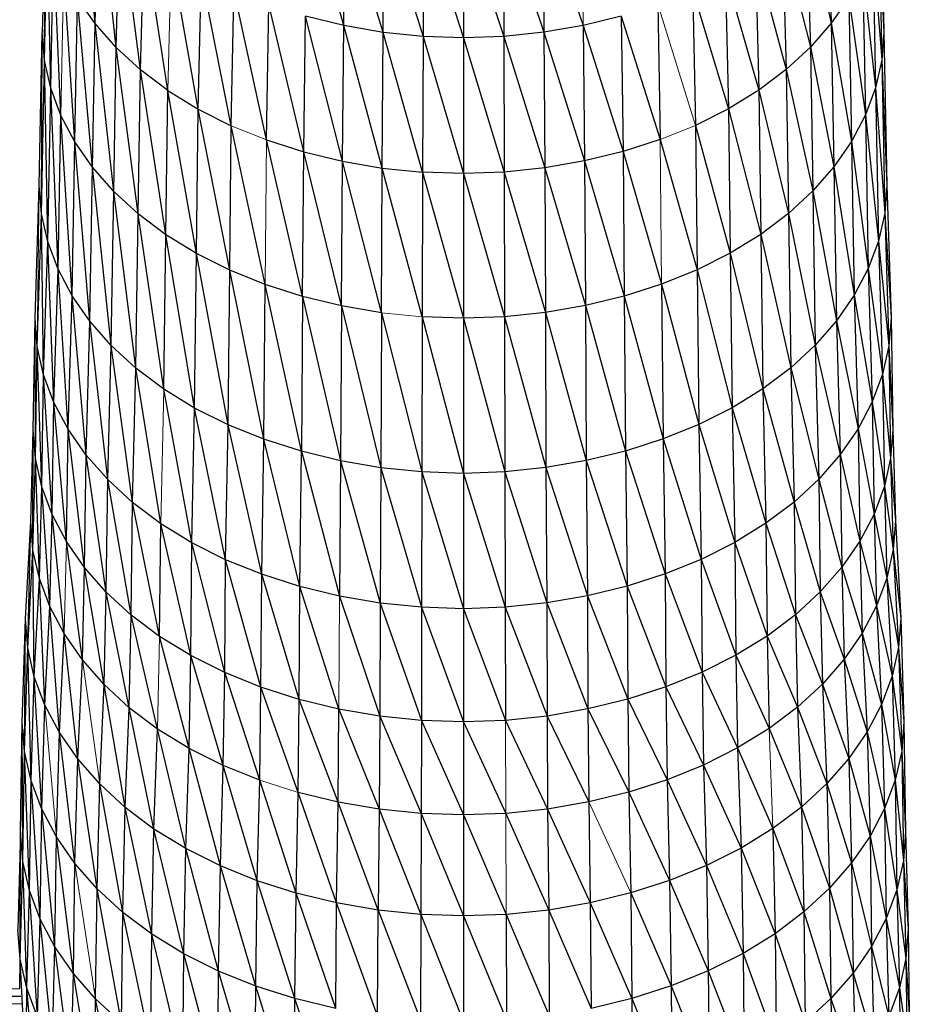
# Paper-space layout '_Back' of a CAD drawing. Header units: millimetres. Extents: x -1300 to 0, y 0 to 650.
# Tile 25 of 94: x -977 to -942, y 326 to 364. Entities that reach past the tile are written whole.
import ezdxf

# ---------------------------------------------------------------- set-up
doc = ezdxf.new("R2010")
doc.units = ezdxf.units.MM

psp = doc.layouts.new('_Back')

# ---------------------------------------------------------------- linework, layer by layer
at = {"color": 7, "linetype": 'Continuous', "lineweight": 25}
for p, q in [((-973.765, 364.317), (-974.28, 370.55)), ((-975.724, 369.563), (-975.839, 363.964)), ((-975.754, 362.868), (-975.724, 369.563)), ((-973.765, 364.317), (-973.6, 369.572)), ((-972.942, 363.378), (-973.6, 369.572)), ((-945.063, 369.593), (-944.898, 364.338)), ((-942.955, 369.586), (-942.84, 363.988)), ((-964.018, 364.24), (-965.482, 369.452)), ((-964.018, 364.24), (-963.992, 369.089)), ((-962.477, 363.975), (-963.992, 369.089)), ((-962.477, 363.975), (-962.46, 368.825)), ((-962.46, 368.825), (-960.907, 363.813)), ((-956.187, 368.83), (-956.169, 363.979)), ((-956.187, 368.83), (-954.629, 364.247)), ((-975.754, 362.868), (-975.64, 368.473)), ((-975.509, 361.781), (-975.64, 368.473)), ((-972.942, 363.378), (-972.787, 368.644)), ((-971.99, 362.5), (-972.787, 368.644)), ((-960.899, 368.665), (-960.907, 363.813)), ((-960.899, 368.665), (-959.323, 363.759)), ((-959.323, 368.611), (-959.323, 363.759)), ((-959.323, 368.611), (-957.739, 363.816)), ((-957.748, 368.667), (-957.739, 363.816)), ((-957.748, 368.667), (-956.169, 363.979)), ((-945.874, 368.664), (-945.718, 363.398)), ((-945.874, 368.664), (-944.898, 364.338)), ((-943.035, 368.497), (-942.921, 362.891)), ((-943.035, 368.497), (-942.84, 363.988)), ((-971.99, 362.5), (-971.845, 367.775)), ((-970.913, 361.691), (-971.845, 367.775)), ((-946.813, 367.794), (-946.668, 362.518)), ((-946.813, 367.794), (-945.718, 363.398)), ((-975.509, 361.781), (-975.397, 367.394)), ((-975.108, 360.714), (-975.397, 367.394)), ((-943.276, 367.417), (-943.163, 361.804)), ((-943.276, 367.417), (-942.921, 362.891)), ((-969.721, 360.961), (-970.781, 366.976)), ((-947.875, 366.992), (-947.742, 361.707)), ((-947.875, 366.992), (-946.668, 362.518)), ((-974.559, 359.678), (-974.999, 366.335)), ((-969.721, 360.961), (-969.602, 366.254)), ((-968.426, 360.315), (-969.602, 366.254)), ((-949.051, 366.269), (-948.932, 360.975)), ((-949.051, 366.269), (-947.742, 361.707)), ((-943.67, 366.358), (-943.56, 360.737)), ((-943.67, 366.358), (-943.163, 361.804)), ((-974.559, 359.678), (-974.453, 365.306)), ((-973.765, 364.317), (-974.453, 365.306)), ((-973.867, 358.682), (-974.453, 365.306)), ((-968.426, 360.315), (-968.322, 365.616)), ((-967.043, 359.757), (-968.322, 365.616)), ((-950.329, 365.629), (-950.225, 360.328)), ((-950.329, 365.629), (-948.932, 360.975)), ((-944.213, 365.328), (-944.898, 364.338)), ((-944.213, 365.328), (-944.107, 359.7)), ((-944.213, 365.328), (-943.56, 360.737)), ((-967.043, 359.757), (-966.955, 365.065)), ((-965.587, 359.292), (-966.955, 365.065)), ((-951.695, 365.076), (-951.606, 359.768)), ((-965.587, 359.292), (-965.515, 364.605)), ((-964.018, 364.24), (-965.515, 364.605)), ((-964.072, 358.923), (-965.515, 364.605)), ((-953.133, 364.614), (-954.629, 364.247)), ((-953.133, 364.614), (-953.061, 359.301)), ((-953.133, 364.614), (-951.606, 359.768)), ((-973.867, 358.682), (-973.765, 364.317)), ((-972.942, 363.378), (-973.765, 364.317)), ((-973.038, 357.737), (-973.765, 364.317)), ((-964.072, 358.923), (-964.018, 364.24)), ((-962.477, 363.975), (-964.018, 364.24)), ((-962.513, 358.655), (-964.018, 364.24)), ((-954.629, 364.247), (-956.169, 363.979)), ((-954.629, 364.247), (-954.575, 358.93)), ((-954.629, 364.247), (-953.061, 359.301)), ((-944.898, 364.338), (-945.718, 363.398)), ((-944.898, 364.338), (-944.796, 358.703)), ((-944.898, 364.338), (-944.107, 359.7)), ((-975.955, 357.963), (-975.839, 363.964)), ((-975.87, 356.858), (-975.839, 363.964)), ((-975.754, 362.868), (-975.839, 363.964)), ((-962.513, 358.655), (-962.477, 363.975)), ((-960.907, 363.813), (-962.477, 363.975)), ((-960.925, 358.491), (-962.477, 363.975)), ((-960.907, 363.813), (-960.925, 358.491)), ((-959.323, 363.759), (-960.907, 363.813)), ((-960.907, 363.813), (-959.323, 358.437)), ((-957.739, 363.816), (-959.323, 363.759)), ((-959.323, 363.759), (-959.323, 358.437)), ((-959.323, 363.759), (-957.72, 358.494)), ((-956.169, 363.979), (-957.739, 363.816)), ((-957.739, 363.816), (-957.72, 358.494)), ((-957.739, 363.816), (-956.133, 358.659)), ((-956.169, 363.979), (-956.133, 358.659)), ((-956.169, 363.979), (-954.575, 358.93)), ((-942.84, 363.988), (-942.921, 362.891)), ((-942.84, 363.988), (-942.723, 357.986)), ((-973.038, 357.737), (-972.942, 363.378)), ((-971.99, 362.5), (-972.942, 363.378)), ((-972.078, 356.852), (-972.942, 363.378)), ((-945.718, 363.398), (-946.668, 362.518)), ((-945.718, 363.398), (-945.622, 357.756)), ((-945.718, 363.398), (-944.796, 358.703)), ((-975.87, 356.858), (-975.754, 362.868)), ((-975.509, 361.781), (-975.754, 362.868)), ((-975.623, 355.764), (-975.754, 362.868)), ((-942.921, 362.891), (-943.163, 361.804)), ((-942.921, 362.891), (-942.804, 356.881)), ((-942.921, 362.891), (-942.723, 357.986)), ((-972.078, 356.852), (-971.99, 362.5)), ((-970.913, 361.691), (-971.99, 362.5)), ((-970.994, 356.037), (-971.99, 362.5)), ((-946.668, 362.518), (-947.742, 361.707)), ((-946.668, 362.518), (-946.579, 356.87)), ((-946.668, 362.518), (-945.622, 357.756)), ((-975.623, 355.764), (-975.509, 361.781)), ((-975.108, 360.714), (-975.509, 361.781)), ((-975.22, 354.69), (-975.509, 361.781)), ((-970.994, 356.037), (-970.913, 361.691)), ((-970.913, 361.691), (-969.721, 360.961)), ((-969.794, 355.302), (-970.913, 361.691)), ((-947.742, 361.707), (-948.932, 360.975)), ((-947.742, 361.707), (-947.661, 356.053)), ((-947.742, 361.707), (-946.579, 356.87)), ((-943.163, 361.804), (-943.56, 360.737)), ((-943.163, 361.804), (-943.048, 355.787)), ((-943.163, 361.804), (-942.804, 356.881)), ((-975.22, 354.69), (-975.108, 360.714)), ((-974.559, 359.678), (-975.108, 360.714)), ((-974.666, 353.646), (-975.108, 360.714)), ((-969.794, 355.302), (-969.721, 360.961)), ((-969.721, 360.961), (-968.426, 360.315)), ((-968.49, 354.652), (-969.721, 360.961)), ((-948.932, 360.975), (-950.225, 360.328)), ((-948.932, 360.975), (-948.859, 355.317)), ((-948.932, 360.975), (-947.661, 356.053)), ((-943.56, 360.737), (-944.107, 359.7)), ((-943.56, 360.737), (-943.449, 354.712)), ((-943.56, 360.737), (-943.048, 355.787)), ((-968.49, 354.652), (-968.426, 360.315)), ((-967.097, 354.09), (-968.426, 360.315)), ((-950.225, 360.328), (-950.161, 354.664)), ((-950.225, 360.328), (-948.859, 355.317)), ((-974.666, 353.646), (-974.559, 359.678)), ((-973.867, 358.682), (-974.559, 359.678)), ((-973.969, 352.643), (-974.559, 359.678)), ((-967.043, 359.757), (-965.587, 359.292)), ((-965.631, 353.621), (-967.043, 359.757)), ((-951.606, 359.768), (-953.061, 359.301)), ((-951.606, 359.768), (-950.161, 354.664)), ((-944.107, 359.7), (-944.796, 358.703)), ((-944.107, 359.7), (-943.999, 353.668)), ((-944.107, 359.7), (-943.449, 354.712)), ((-965.631, 353.621), (-965.587, 359.292)), ((-965.587, 359.292), (-964.072, 358.923)), ((-964.105, 353.25), (-965.587, 359.292)), ((-953.061, 359.301), (-954.575, 358.93)), ((-953.061, 359.301), (-953.017, 353.63)), ((-953.061, 359.301), (-951.552, 354.101)), ((-964.105, 353.25), (-964.072, 358.923)), ((-964.072, 358.923), (-962.513, 358.655)), ((-962.536, 352.98), (-964.072, 358.923)), ((-954.575, 358.93), (-956.133, 358.659)), ((-954.575, 358.93), (-954.542, 353.257)), ((-954.575, 358.93), (-953.017, 353.63)), ((-973.969, 352.643), (-973.867, 358.682)), ((-973.038, 357.737), (-973.867, 358.682)), ((-973.134, 351.691), (-973.867, 358.682)), ((-962.536, 352.98), (-962.513, 358.655)), ((-962.513, 358.655), (-960.925, 358.491)), ((-960.936, 352.815), (-962.513, 358.655)), ((-960.925, 358.491), (-960.936, 352.815)), ((-959.323, 358.437), (-960.925, 358.491)), ((-960.925, 358.491), (-959.323, 352.76)), ((-957.72, 358.494), (-959.323, 358.437)), ((-959.323, 358.437), (-959.323, 352.76)), ((-959.323, 358.437), (-957.709, 352.818)), ((-956.133, 358.659), (-957.72, 358.494)), ((-957.72, 358.494), (-957.709, 352.818)), ((-957.72, 358.494), (-956.11, 352.984)), ((-956.133, 358.659), (-956.11, 352.984)), ((-956.133, 358.659), (-954.542, 353.257)), ((-944.796, 358.703), (-945.622, 357.756)), ((-944.796, 358.703), (-944.693, 352.664)), ((-944.796, 358.703), (-943.999, 353.668)), ((-976.123, 352.768), (-975.955, 357.963)), ((-975.87, 356.858), (-975.955, 357.963)), ((-942.723, 357.986), (-942.804, 356.881)), ((-942.723, 357.986), (-942.554, 352.791)), ((-973.134, 351.691), (-973.038, 357.737)), ((-972.078, 356.852), (-973.038, 357.737)), ((-972.168, 350.8), (-973.038, 357.737)), ((-945.622, 357.756), (-946.579, 356.87)), ((-945.622, 357.756), (-945.525, 351.71)), ((-945.622, 357.756), (-944.693, 352.664)), ((-976.037, 351.652), (-975.87, 356.858)), ((-975.623, 355.764), (-975.87, 356.858)), ((-975.788, 350.547), (-975.87, 356.858)), ((-972.168, 350.8), (-972.078, 356.852)), ((-970.994, 356.037), (-972.078, 356.852)), ((-971.077, 349.98), (-972.078, 356.852)), ((-946.579, 356.87), (-947.661, 356.053)), ((-946.579, 356.87), (-946.489, 350.818)), ((-946.579, 356.87), (-945.525, 351.71)), ((-942.804, 356.881), (-943.048, 355.787)), ((-942.804, 356.881), (-942.637, 351.675)), ((-942.804, 356.881), (-942.554, 352.791)), ((-971.077, 349.98), (-970.994, 356.037)), ((-969.794, 355.302), (-970.994, 356.037)), ((-969.868, 349.239), (-970.994, 356.037)), ((-947.661, 356.053), (-948.859, 355.317)), ((-947.661, 356.053), (-947.578, 349.996)), ((-947.661, 356.053), (-946.489, 350.818)), ((-975.788, 350.547), (-975.623, 355.764)), ((-975.22, 354.69), (-975.623, 355.764)), ((-975.38, 349.462), (-975.623, 355.764)), ((-943.048, 355.787), (-943.449, 354.712)), ((-943.048, 355.787), (-942.883, 350.569)), ((-943.048, 355.787), (-942.637, 351.675)), ((-969.868, 349.239), (-969.794, 355.302)), ((-968.49, 354.652), (-969.794, 355.302)), ((-968.554, 348.584), (-969.794, 355.302)), ((-948.859, 355.317), (-950.161, 354.664)), ((-948.859, 355.317), (-948.785, 349.254)), ((-948.859, 355.317), (-947.578, 349.996)), ((-975.38, 349.462), (-975.22, 354.69)), ((-974.666, 353.646), (-975.22, 354.69)), ((-974.821, 348.408), (-975.22, 354.69)), ((-968.554, 348.584), (-968.49, 354.652)), ((-967.097, 354.09), (-968.49, 354.652)), ((-967.152, 348.019), (-968.49, 354.652)), ((-950.161, 354.664), (-951.552, 354.101)), ((-950.161, 354.664), (-950.096, 348.597)), ((-950.161, 354.664), (-948.785, 349.254)), ((-943.449, 354.712), (-943.999, 353.668)), ((-943.449, 354.712), (-943.288, 349.484)), ((-943.449, 354.712), (-942.883, 350.569)), ((-967.152, 348.019), (-967.097, 354.09)), ((-965.631, 353.621), (-967.097, 354.09)), ((-965.675, 347.547), (-967.097, 354.09)), ((-951.552, 354.101), (-953.017, 353.63)), ((-951.552, 354.101), (-951.497, 348.03)), ((-951.552, 354.101), (-950.096, 348.597)), ((-974.821, 348.408), (-974.666, 353.646)), ((-973.969, 352.643), (-974.666, 353.646)), ((-974.117, 347.395), (-974.666, 353.646)), ((-965.631, 353.621), (-965.675, 347.547)), ((-964.105, 353.25), (-965.631, 353.621)), ((-965.631, 353.621), (-964.139, 347.173)), ((-953.017, 353.63), (-954.542, 353.257)), ((-953.017, 353.63), (-952.972, 347.556)), ((-953.017, 353.63), (-951.497, 348.03)), ((-943.999, 353.668), (-944.693, 352.664)), ((-943.999, 353.668), (-943.844, 348.429)), ((-943.999, 353.668), (-943.288, 349.484)), ((-964.105, 353.25), (-964.139, 347.173)), ((-962.536, 352.98), (-964.105, 353.25)), ((-964.105, 353.25), (-962.558, 346.901)), ((-962.536, 352.98), (-962.558, 346.901)), ((-962.536, 352.98), (-960.948, 346.735)), ((-956.11, 352.984), (-957.709, 352.818)), ((-954.542, 353.257), (-956.11, 352.984)), ((-956.11, 352.984), (-956.088, 346.905)), ((-956.11, 352.984), (-954.508, 347.179)), ((-954.542, 353.257), (-954.508, 347.179)), ((-954.542, 353.257), (-952.972, 347.556)), ((-976.191, 348.379), (-976.123, 352.768)), ((-976.037, 351.652), (-976.123, 352.768)), ((-976.105, 347.259), (-976.123, 352.768)), ((-974.117, 347.395), (-973.969, 352.643)), ((-973.134, 351.691), (-973.969, 352.643)), ((-973.274, 346.433), (-973.969, 352.643)), ((-960.936, 352.815), (-960.948, 346.735)), ((-959.323, 352.76), (-960.936, 352.815)), ((-960.936, 352.815), (-959.323, 346.679)), ((-957.709, 352.818), (-959.323, 352.76)), ((-959.323, 352.76), (-959.323, 346.679)), ((-959.323, 352.76), (-957.698, 346.737)), ((-957.709, 352.818), (-957.698, 346.737)), ((-957.709, 352.818), (-956.088, 346.905)), ((-944.693, 352.664), (-945.525, 351.71)), ((-944.693, 352.664), (-944.545, 347.415)), ((-944.693, 352.664), (-943.844, 348.429)), ((-942.554, 352.791), (-942.637, 351.675)), ((-942.554, 352.791), (-942.486, 348.402)), ((-976.105, 347.259), (-976.037, 351.652)), ((-975.788, 350.547), (-976.037, 351.652)), ((-975.854, 346.149), (-976.037, 351.652)), ((-973.274, 346.433), (-973.134, 351.691)), ((-972.168, 350.8), (-973.134, 351.691)), ((-972.298, 345.532), (-973.134, 351.691)), ((-945.525, 351.71), (-946.489, 350.818)), ((-945.525, 351.71), (-945.386, 346.452)), ((-945.525, 351.71), (-944.545, 347.415)), ((-942.637, 351.675), (-942.883, 350.569)), ((-942.637, 351.675), (-942.569, 347.282)), ((-942.637, 351.675), (-942.486, 348.402)), ((-972.298, 345.532), (-972.168, 350.8)), ((-971.077, 349.98), (-972.168, 350.8)), ((-971.195, 344.704), (-972.168, 350.8)), ((-946.489, 350.818), (-947.578, 349.996)), ((-946.489, 350.818), (-946.359, 345.55)), ((-946.489, 350.818), (-945.386, 346.452)), ((-975.854, 346.149), (-975.788, 350.547)), ((-975.38, 349.462), (-975.788, 350.547)), ((-975.445, 345.06), (-975.788, 350.547)), ((-942.883, 350.569), (-943.288, 349.484)), ((-942.883, 350.569), (-942.816, 346.171)), ((-942.883, 350.569), (-942.569, 347.282)), ((-969.868, 349.239), (-971.077, 349.98)), ((-969.974, 343.956), (-971.077, 349.98)), ((-947.578, 349.996), (-948.785, 349.254)), ((-947.578, 349.996), (-947.459, 344.72)), ((-947.578, 349.996), (-946.359, 345.55)), ((-975.445, 345.06), (-975.38, 349.462)), ((-974.821, 348.408), (-975.38, 349.462)), ((-974.884, 344.001), (-975.38, 349.462)), ((-943.288, 349.484), (-943.844, 348.429)), ((-943.288, 349.484), (-943.222, 345.081)), ((-943.288, 349.484), (-942.816, 346.171)), ((-969.974, 343.956), (-969.868, 349.239)), ((-968.554, 348.584), (-969.868, 349.239)), ((-968.648, 343.294), (-969.868, 349.239)), ((-948.785, 349.254), (-950.096, 348.597)), ((-948.785, 349.254), (-948.678, 343.97)), ((-948.785, 349.254), (-947.459, 344.72)), ((-976.291, 344.797), (-976.191, 348.379)), ((-976.205, 343.67), (-976.191, 348.379)), ((-976.105, 347.259), (-976.191, 348.379)), ((-974.884, 344.001), (-974.821, 348.408)), ((-974.117, 347.395), (-974.821, 348.408)), ((-974.177, 342.984), (-974.821, 348.408)), ((-968.648, 343.294), (-968.554, 348.584)), ((-967.152, 348.019), (-968.554, 348.584)), ((-967.231, 342.723), (-968.554, 348.584)), ((-950.096, 348.597), (-951.497, 348.03)), ((-950.096, 348.597), (-950.003, 343.307)), ((-950.096, 348.597), (-948.678, 343.97)), ((-943.844, 348.429), (-944.545, 347.415)), ((-943.844, 348.429), (-943.781, 344.022)), ((-943.844, 348.429), (-943.222, 345.081)), ((-942.486, 348.402), (-942.569, 347.282)), ((-942.486, 348.402), (-942.385, 344.82)), ((-967.231, 342.723), (-967.152, 348.019)), ((-965.675, 347.547), (-967.152, 348.019)), ((-965.739, 342.246), (-967.152, 348.019)), ((-951.497, 348.03), (-952.972, 347.556)), ((-951.497, 348.03), (-951.418, 342.734)), ((-951.497, 348.03), (-950.003, 343.307)), ((-965.739, 342.246), (-965.675, 347.547)), ((-964.139, 347.173), (-965.675, 347.547)), ((-965.675, 347.547), (-964.188, 341.868)), ((-952.972, 347.556), (-954.508, 347.179)), ((-952.972, 347.556), (-952.908, 342.255)), ((-952.972, 347.556), (-951.418, 342.734)), ((-976.205, 343.67), (-976.105, 347.259)), ((-975.854, 346.149), (-976.105, 347.259)), ((-975.953, 342.553), (-976.105, 347.259)), ((-974.177, 342.984), (-974.117, 347.395)), ((-973.274, 346.433), (-974.117, 347.395)), ((-973.33, 342.018), (-974.117, 347.395)), ((-964.139, 347.173), (-964.188, 341.868)), ((-962.558, 346.901), (-964.139, 347.173)), ((-964.139, 347.173), (-962.591, 341.594)), ((-954.508, 347.179), (-956.088, 346.905)), ((-954.508, 347.179), (-954.459, 341.875)), ((-954.508, 347.179), (-952.908, 342.255)), ((-944.545, 347.415), (-945.386, 346.452)), ((-944.545, 347.415), (-944.485, 343.004)), ((-944.545, 347.415), (-943.781, 344.022)), ((-942.569, 347.282), (-942.816, 346.171)), ((-942.569, 347.282), (-942.469, 343.693)), ((-942.569, 347.282), (-942.385, 344.82)), ((-962.558, 346.901), (-962.591, 341.594)), ((-960.948, 346.735), (-962.558, 346.901)), ((-962.558, 346.901), (-960.964, 341.426)), ((-956.088, 346.905), (-957.698, 346.737)), ((-956.088, 346.905), (-956.055, 341.598)), ((-956.088, 346.905), (-954.459, 341.875)), ((-973.33, 342.018), (-973.274, 346.433)), ((-972.298, 345.532), (-973.274, 346.433)), ((-972.35, 341.114), (-973.274, 346.433)), ((-960.948, 346.735), (-960.964, 341.426)), ((-959.323, 346.679), (-960.948, 346.735)), ((-960.948, 346.735), (-959.323, 341.37)), ((-957.698, 346.737), (-959.323, 346.679)), ((-959.323, 346.679), (-959.323, 341.37)), ((-959.323, 346.679), (-957.681, 341.428)), ((-957.698, 346.737), (-957.681, 341.428)), ((-957.698, 346.737), (-956.055, 341.598)), ((-945.386, 346.452), (-946.359, 345.55)), ((-945.386, 346.452), (-945.329, 342.037)), ((-945.386, 346.452), (-944.485, 343.004)), ((-975.953, 342.553), (-975.854, 346.149)), ((-975.445, 345.06), (-975.854, 346.149)), ((-975.541, 341.457), (-975.854, 346.149)), ((-942.816, 346.171), (-943.222, 345.081)), ((-942.816, 346.171), (-942.718, 342.576)), ((-942.816, 346.171), (-942.469, 343.693)), ((-972.35, 341.114), (-972.298, 345.532)), ((-971.195, 344.704), (-972.298, 345.532)), ((-971.244, 340.282), (-972.298, 345.532)), ((-946.359, 345.55), (-947.459, 344.72)), ((-946.359, 345.55), (-946.306, 341.132)), ((-946.359, 345.55), (-945.329, 342.037)), ((-975.541, 341.457), (-975.445, 345.06)), ((-974.884, 344.001), (-975.445, 345.06)), ((-974.977, 340.393), (-975.445, 345.06)), ((-943.222, 345.081), (-943.781, 344.022)), ((-943.222, 345.081), (-943.126, 341.479)), ((-943.222, 345.081), (-942.718, 342.576)), ((-976.5, 340.975), (-976.291, 344.797)), ((-976.412, 339.834), (-976.291, 344.797)), ((-976.205, 343.67), (-976.291, 344.797)), ((-971.244, 340.282), (-971.195, 344.704)), ((-969.974, 343.956), (-971.195, 344.704)), ((-970.017, 339.531), (-971.195, 344.704)), ((-947.459, 344.72), (-948.678, 343.97)), ((-947.459, 344.72), (-947.411, 340.298)), ((-947.459, 344.72), (-946.306, 341.132)), ((-942.385, 344.82), (-942.469, 343.693)), ((-942.385, 344.82), (-942.176, 340.999)), ((-976.412, 339.834), (-976.205, 343.67)), ((-975.953, 342.553), (-976.205, 343.67)), ((-976.157, 338.704), (-976.205, 343.67)), ((-974.177, 342.984), (-974.884, 344.001)), ((-974.265, 339.369), (-974.884, 344.001)), ((-970.017, 339.531), (-969.974, 343.956)), ((-968.648, 343.294), (-969.974, 343.956)), ((-968.686, 338.867), (-969.974, 343.956)), ((-948.678, 343.97), (-950.003, 343.307)), ((-948.678, 343.97), (-948.635, 339.546)), ((-948.678, 343.97), (-947.411, 340.298)), ((-943.781, 344.022), (-944.485, 343.004)), ((-943.781, 344.022), (-943.687, 340.414)), ((-943.781, 344.022), (-943.126, 341.479)), ((-942.469, 343.693), (-942.718, 342.576)), ((-942.469, 343.693), (-942.261, 339.858)), ((-942.469, 343.693), (-942.176, 340.999)), ((-968.686, 338.867), (-968.648, 343.294)), ((-967.231, 342.723), (-968.648, 343.294)), ((-967.263, 338.293), (-968.648, 343.294)), ((-950.003, 343.307), (-951.418, 342.734)), ((-950.003, 343.307), (-949.965, 338.88)), ((-950.003, 343.307), (-948.635, 339.546)), ((-974.265, 339.369), (-974.177, 342.984)), ((-973.33, 342.018), (-974.177, 342.984)), ((-973.414, 338.398), (-974.177, 342.984)), ((-944.485, 343.004), (-944.396, 339.39)), ((-944.485, 343.004), (-943.687, 340.414)), ((-976.157, 338.704), (-975.953, 342.553)), ((-975.541, 341.457), (-975.953, 342.553)), ((-975.74, 337.595), (-975.953, 342.553)), ((-967.263, 338.293), (-967.231, 342.723)), ((-965.739, 342.246), (-967.231, 342.723)), ((-965.765, 337.815), (-967.231, 342.723)), ((-951.418, 342.734), (-952.908, 342.255)), ((-951.418, 342.734), (-951.385, 338.304)), ((-951.418, 342.734), (-949.965, 338.88)), ((-942.718, 342.576), (-943.126, 341.479)), ((-942.718, 342.576), (-942.513, 338.727)), ((-942.718, 342.576), (-942.261, 339.858)), ((-965.765, 337.815), (-965.739, 342.246)), ((-964.188, 341.868), (-965.739, 342.246)), ((-964.207, 337.435), (-965.739, 342.246)), ((-952.908, 342.255), (-954.459, 341.875)), ((-952.908, 342.255), (-952.882, 337.824)), ((-952.908, 342.255), (-951.385, 338.304)), ((-973.414, 338.398), (-973.33, 342.018)), ((-972.35, 341.114), (-973.33, 342.018)), ((-972.428, 337.488), (-973.33, 342.018)), ((-962.591, 341.594), (-964.188, 341.868)), ((-964.188, 341.868), (-962.604, 337.16)), ((-954.459, 341.875), (-956.055, 341.598)), ((-954.459, 341.875), (-954.439, 337.442)), ((-954.459, 341.875), (-952.882, 337.824)), ((-945.329, 342.037), (-946.306, 341.132)), ((-945.329, 342.037), (-945.245, 338.417)), ((-945.329, 342.037), (-944.396, 339.39)), ((-975.74, 337.595), (-975.541, 341.457)), ((-974.977, 340.393), (-975.541, 341.457)), ((-975.169, 336.517), (-975.541, 341.457)), ((-962.591, 341.594), (-962.604, 337.16)), ((-960.964, 341.426), (-962.591, 341.594)), ((-962.591, 341.594), (-960.971, 336.991)), ((-960.964, 341.426), (-960.971, 336.991)), ((-959.323, 341.37), (-960.964, 341.426)), ((-960.964, 341.426), (-959.322, 336.935)), ((-957.681, 341.428), (-959.323, 341.37)), ((-959.323, 341.37), (-959.322, 336.935)), ((-959.323, 341.37), (-957.674, 336.993)), ((-956.055, 341.598), (-957.681, 341.428)), ((-957.681, 341.428), (-957.674, 336.993)), ((-957.681, 341.428), (-956.041, 337.164)), ((-956.055, 341.598), (-956.041, 337.164)), ((-956.055, 341.598), (-954.439, 337.442)), ((-943.126, 341.479), (-943.687, 340.414)), ((-943.126, 341.479), (-942.926, 337.617)), ((-943.126, 341.479), (-942.513, 338.727)), ((-976.624, 336.915), (-976.5, 340.975)), ((-976.536, 335.766), (-976.5, 340.975)), ((-976.412, 339.834), (-976.5, 340.975)), ((-972.428, 337.488), (-972.35, 341.114)), ((-971.244, 340.282), (-972.35, 341.114)), ((-971.314, 336.651), (-972.35, 341.114)), ((-946.306, 341.132), (-947.411, 340.298)), ((-946.306, 341.132), (-946.228, 337.506)), ((-946.306, 341.132), (-945.245, 338.417)), ((-942.176, 340.999), (-942.261, 339.858)), ((-942.176, 340.999), (-942.051, 336.939)), ((-975.169, 336.517), (-974.977, 340.393)), ((-974.265, 339.369), (-974.977, 340.393)), ((-974.449, 335.481), (-974.977, 340.393)), ((-970.017, 339.531), (-971.244, 340.282)), ((-970.081, 335.896), (-971.244, 340.282)), ((-947.411, 340.298), (-948.635, 339.546)), ((-947.411, 340.298), (-947.339, 336.668)), ((-947.411, 340.298), (-946.228, 337.506)), ((-943.687, 340.414), (-944.396, 339.39)), ((-943.687, 340.414), (-943.495, 336.539)), ((-943.687, 340.414), (-942.926, 337.617)), ((-976.536, 335.766), (-976.412, 339.834)), ((-976.157, 338.704), (-976.412, 339.834)), ((-976.279, 334.627), (-976.412, 339.834)), ((-942.261, 339.858), (-942.513, 338.727)), ((-942.261, 339.858), (-942.136, 335.79)), ((-942.261, 339.858), (-942.051, 336.939)), ((-970.081, 335.896), (-970.017, 339.531)), ((-968.686, 338.867), (-970.017, 339.531)), ((-968.741, 335.228), (-970.017, 339.531)), ((-948.635, 339.546), (-949.965, 338.88)), ((-948.635, 339.546), (-948.57, 335.911)), ((-948.635, 339.546), (-947.339, 336.668)), ((-974.449, 335.481), (-974.265, 339.369)), ((-973.414, 338.398), (-974.265, 339.369)), ((-944.396, 339.39), (-945.245, 338.417)), ((-944.396, 339.39), (-944.212, 335.502)), ((-944.396, 339.39), (-943.495, 336.539)), ((-976.279, 334.627), (-976.157, 338.704)), ((-975.74, 337.595), (-976.157, 338.704)), ((-975.859, 333.51), (-976.157, 338.704)), ((-968.741, 335.228), (-968.686, 338.867)), ((-967.263, 338.293), (-968.686, 338.867)), ((-967.31, 334.651), (-968.686, 338.867)), ((-949.965, 338.88), (-951.385, 338.304)), ((-949.965, 338.88), (-949.908, 335.241)), ((-949.965, 338.88), (-948.57, 335.911)), ((-942.513, 338.727), (-942.926, 337.617)), ((-942.513, 338.727), (-942.39, 334.651)), ((-942.513, 338.727), (-942.136, 335.79)), ((-973.586, 334.498), (-973.414, 338.398)), ((-972.428, 337.488), (-973.414, 338.398)), ((-972.589, 333.577), (-973.414, 338.398)), ((-967.31, 334.651), (-967.263, 338.293)), ((-965.765, 337.815), (-967.263, 338.293)), ((-965.803, 334.169), (-967.263, 338.293)), ((-951.385, 338.304), (-952.882, 337.824)), ((-951.385, 338.304), (-951.338, 334.662)), ((-951.385, 338.304), (-949.908, 335.241)), ((-945.245, 338.417), (-946.228, 337.506)), ((-945.245, 338.417), (-945.071, 334.517)), ((-945.245, 338.417), (-944.212, 335.502)), ((-975.859, 333.51), (-975.74, 337.595)), ((-975.169, 336.517), (-975.74, 337.595)), ((-972.589, 333.577), (-972.428, 337.488)), ((-971.314, 336.651), (-972.428, 337.488)), ((-971.461, 332.73), (-972.428, 337.488)), ((-965.803, 334.169), (-965.765, 337.815)), ((-964.207, 337.435), (-965.765, 337.815)), ((-964.236, 333.788), (-965.765, 337.815)), ((-952.882, 337.824), (-954.439, 337.442)), ((-952.882, 337.824), (-952.843, 334.178)), ((-952.882, 337.824), (-951.338, 334.662)), ((-946.228, 337.506), (-947.339, 336.668)), ((-946.228, 337.506), (-946.066, 333.595)), ((-946.228, 337.506), (-945.071, 334.517)), ((-942.926, 337.617), (-943.495, 336.539)), ((-942.926, 337.617), (-942.807, 333.533)), ((-942.926, 337.617), (-942.39, 334.651)), ((-964.236, 333.788), (-964.207, 337.435)), ((-962.604, 337.16), (-964.207, 337.435)), ((-964.207, 337.435), (-962.623, 333.51)), ((-962.604, 337.16), (-962.623, 333.51)), ((-960.971, 336.991), (-962.604, 337.16)), ((-962.604, 337.16), (-960.98, 333.341)), ((-956.041, 337.164), (-957.674, 336.993)), ((-954.439, 337.442), (-956.041, 337.164)), ((-956.041, 337.164), (-956.021, 333.514)), ((-956.041, 337.164), (-954.409, 333.794)), ((-954.439, 337.442), (-954.409, 333.794)), ((-954.439, 337.442), (-952.843, 334.178)), ((-976.692, 332.616), (-976.624, 336.915)), ((-976.536, 335.766), (-976.624, 336.915)), ((-976.603, 331.462), (-976.624, 336.915)), ((-960.971, 336.991), (-960.98, 333.341)), ((-959.322, 336.935), (-960.971, 336.991)), ((-960.971, 336.991), (-959.322, 333.284)), ((-957.674, 336.993), (-959.322, 336.935)), ((-959.322, 336.935), (-959.322, 333.284)), ((-959.322, 336.935), (-957.664, 333.343)), ((-957.674, 336.993), (-956.021, 333.514)), ((-942.051, 336.939), (-942.136, 335.79)), ((-942.051, 336.939), (-941.984, 332.64)), ((-975.284, 332.424), (-975.169, 336.517)), ((-974.449, 335.481), (-975.169, 336.517)), ((-974.558, 331.381), (-975.169, 336.517)), ((-971.461, 332.73), (-971.314, 336.651)), ((-970.081, 335.896), (-971.314, 336.651)), ((-970.213, 331.965), (-971.314, 336.651)), ((-947.339, 336.668), (-948.57, 335.911)), ((-947.339, 336.668), (-946.066, 333.595)), ((-943.495, 336.539), (-944.212, 335.502)), ((-943.495, 336.539), (-943.379, 332.447)), ((-943.495, 336.539), (-942.807, 333.533)), ((-976.603, 331.462), (-976.536, 335.766)), ((-976.279, 334.627), (-976.536, 335.766)), ((-976.345, 330.319), (-976.536, 335.766)), ((-970.213, 331.965), (-970.081, 335.896)), ((-968.741, 335.228), (-970.081, 335.896)), ((-968.856, 331.288), (-970.081, 335.896)), ((-948.57, 335.911), (-949.908, 335.241)), ((-948.57, 335.911), (-948.438, 331.98)), ((-948.57, 335.911), (-947.191, 332.746)), ((-942.136, 335.79), (-942.39, 334.651)), ((-942.136, 335.79), (-942.069, 331.487)), ((-942.136, 335.79), (-941.984, 332.64)), ((-974.558, 331.381), (-974.449, 335.481)), ((-973.586, 334.498), (-974.449, 335.481)), ((-973.69, 330.39), (-974.449, 335.481)), ((-968.856, 331.288), (-968.741, 335.228)), ((-967.31, 334.651), (-968.741, 335.228)), ((-967.408, 330.704), (-968.741, 335.228)), ((-949.908, 335.241), (-951.338, 334.662)), ((-949.908, 335.241), (-949.792, 331.302)), ((-949.908, 335.241), (-948.438, 331.98)), ((-944.212, 335.502), (-945.071, 334.517)), ((-944.212, 335.502), (-944.101, 331.402)), ((-944.212, 335.502), (-943.379, 332.447)), ((-976.345, 330.319), (-976.279, 334.627)), ((-975.859, 333.51), (-976.279, 334.627)), ((-975.924, 329.198), (-976.279, 334.627)), ((-973.69, 330.39), (-973.586, 334.498)), ((-972.589, 333.577), (-973.586, 334.498)), ((-972.685, 329.463), (-973.586, 334.498)), ((-967.408, 330.704), (-967.31, 334.651)), ((-965.882, 330.217), (-967.31, 334.651)), ((-951.338, 334.662), (-952.843, 334.178)), ((-951.338, 334.662), (-951.239, 330.716)), ((-951.338, 334.662), (-949.792, 331.302)), ((-945.071, 334.517), (-946.066, 333.595)), ((-945.071, 334.517), (-944.967, 330.41)), ((-945.071, 334.517), (-944.101, 331.402)), ((-942.39, 334.651), (-942.807, 333.533)), ((-942.39, 334.651), (-942.324, 330.343)), ((-942.39, 334.651), (-942.069, 331.487)), ((-965.882, 330.217), (-965.803, 334.169)), ((-964.236, 333.788), (-965.803, 334.169)), ((-964.296, 329.831), (-965.803, 334.169)), ((-952.843, 334.178), (-954.409, 333.794)), ((-952.843, 334.178), (-952.762, 330.226)), ((-952.843, 334.178), (-951.239, 330.716)), ((-964.296, 329.831), (-964.236, 333.788)), ((-962.623, 333.51), (-964.236, 333.788)), ((-962.663, 329.55), (-964.236, 333.788)), ((-954.409, 333.794), (-956.021, 333.514)), ((-954.409, 333.794), (-954.348, 329.838)), ((-975.924, 329.198), (-975.859, 333.51)), ((-975.284, 332.424), (-975.859, 333.51)), ((-975.346, 328.108), (-975.859, 333.51)), ((-972.685, 329.463), (-972.589, 333.577)), ((-971.461, 332.73), (-972.589, 333.577)), ((-971.549, 328.609), (-972.589, 333.577)), ((-962.623, 333.51), (-962.663, 329.55)), ((-960.98, 333.341), (-962.623, 333.51)), ((-962.623, 333.51), (-961, 329.378)), ((-960.98, 333.341), (-961, 329.378)), ((-959.322, 333.284), (-960.98, 333.341)), ((-960.98, 333.341), (-959.321, 329.321)), ((-957.664, 333.343), (-959.322, 333.284)), ((-959.322, 333.284), (-959.321, 329.321)), ((-959.322, 333.284), (-957.643, 329.381)), ((-956.021, 333.514), (-957.664, 333.343)), ((-957.664, 333.343), (-955.98, 329.554)), ((-956.021, 333.514), (-955.98, 329.554)), ((-956.021, 333.514), (-954.348, 329.838)), ((-946.066, 333.595), (-947.191, 332.746)), ((-946.066, 333.595), (-945.969, 329.482)), ((-946.066, 333.595), (-944.967, 330.41)), ((-942.807, 333.533), (-943.379, 332.447)), ((-942.807, 333.533), (-942.742, 329.221)), ((-942.807, 333.533), (-942.324, 330.343)), ((-976.692, 332.616), (-976.793, 328.795)), ((-976.704, 327.634), (-976.692, 332.616)), ((-976.603, 331.462), (-976.692, 332.616)), ((-971.549, 328.609), (-971.461, 332.73)), ((-970.213, 331.965), (-971.461, 332.73)), ((-970.291, 327.839), (-971.461, 332.73)), ((-947.191, 332.746), (-948.438, 331.98)), ((-947.191, 332.746), (-947.102, 328.627)), ((-947.191, 332.746), (-945.969, 329.482)), ((-941.984, 332.64), (-942.069, 331.487)), ((-941.984, 332.64), (-941.882, 328.819)), ((-975.346, 328.108), (-975.284, 332.424)), ((-974.558, 331.381), (-975.284, 332.424)), ((-974.617, 327.06), (-975.284, 332.424)), ((-943.379, 332.447), (-944.101, 331.402)), ((-943.379, 332.447), (-943.317, 328.13)), ((-943.379, 332.447), (-942.742, 329.221)), ((-970.291, 327.839), (-970.213, 331.965)), ((-968.856, 331.288), (-970.213, 331.965)), ((-968.925, 327.158), (-970.213, 331.965)), ((-948.438, 331.98), (-949.792, 331.302)), ((-948.438, 331.98), (-948.358, 327.855)), ((-948.438, 331.98), (-947.102, 328.627)), ((-976.704, 327.634), (-976.603, 331.462)), ((-976.345, 330.319), (-976.603, 331.462)), ((-976.444, 326.485), (-976.603, 331.462)), ((-974.617, 327.06), (-974.558, 331.381)), ((-973.69, 330.39), (-974.558, 331.381)), ((-944.101, 331.402), (-944.967, 330.41)), ((-944.101, 331.402), (-944.042, 327.082)), ((-944.101, 331.402), (-943.317, 328.13)), ((-942.069, 331.487), (-942.324, 330.343)), ((-942.069, 331.487), (-941.968, 327.659)), ((-942.069, 331.487), (-941.882, 328.819)), ((-968.925, 327.158), (-968.856, 331.288)), ((-967.408, 330.704), (-968.856, 331.288)), ((-967.466, 326.57), (-968.856, 331.288)), ((-949.792, 331.302), (-951.239, 330.716)), ((-949.792, 331.302), (-949.722, 327.171)), ((-949.792, 331.302), (-948.358, 327.855)), ((-967.466, 326.57), (-967.408, 330.704)), ((-965.882, 330.217), (-967.408, 330.704)), ((-965.93, 326.079), (-967.408, 330.704)), ((-951.239, 330.716), (-952.762, 330.226)), ((-951.239, 330.716), (-951.179, 326.581)), ((-951.239, 330.716), (-949.722, 327.171)), ((-976.444, 326.485), (-976.345, 330.319)), ((-975.924, 329.198), (-976.345, 330.319)), ((-976.021, 325.356), (-976.345, 330.319)), ((-973.746, 326.066), (-973.69, 330.39)), ((-972.685, 329.463), (-973.69, 330.39)), ((-972.736, 325.135), (-973.69, 330.39)), ((-965.93, 326.079), (-965.882, 330.217)), ((-964.296, 329.831), (-965.882, 330.217)), ((-964.331, 325.689), (-965.882, 330.217)), ((-952.762, 330.226), (-954.348, 329.838)), ((-952.762, 330.226), (-952.714, 326.088)), ((-952.762, 330.226), (-951.179, 326.581)), ((-944.967, 330.41), (-945.969, 329.482)), ((-944.967, 330.41), (-944.911, 326.086)), ((-944.967, 330.41), (-944.042, 327.082)), ((-942.324, 330.343), (-942.742, 329.221)), ((-942.324, 330.343), (-942.224, 326.509)), ((-942.324, 330.343), (-941.968, 327.659)), ((-964.331, 325.689), (-964.296, 329.831)), ((-962.663, 329.55), (-964.296, 329.831)), ((-962.687, 325.406), (-964.296, 329.831)), ((-954.348, 329.838), (-955.98, 329.554)), ((-954.348, 329.838), (-954.311, 325.697)), ((-954.348, 329.838), (-952.714, 326.088)), ((-972.736, 325.135), (-972.685, 329.463)), ((-971.549, 328.609), (-972.685, 329.463)), ((-971.596, 324.278), (-972.685, 329.463)), ((-962.687, 325.406), (-962.663, 329.55)), ((-961, 329.378), (-962.663, 329.55)), ((-962.663, 329.55), (-961.011, 325.234)), ((-961, 329.378), (-961.011, 325.234)), ((-959.321, 329.321), (-961, 329.378)), ((-961, 329.378), (-959.321, 325.176)), ((-957.643, 329.381), (-959.321, 329.321)), ((-955.98, 329.554), (-957.643, 329.381)), ((-957.643, 329.381), (-957.63, 325.236)), ((-957.643, 329.381), (-955.955, 325.411)), ((-955.98, 329.554), (-955.955, 325.411)), ((-955.98, 329.554), (-954.311, 325.697)), ((-945.969, 329.482), (-947.102, 328.627)), ((-945.969, 329.482), (-945.917, 325.154)), ((-945.969, 329.482), (-944.911, 326.086)), ((-976.021, 325.356), (-975.924, 329.198)), ((-975.346, 328.108), (-975.924, 329.198)), ((-975.439, 324.26), (-975.924, 329.198)), ((-959.321, 329.321), (-959.321, 325.176)), ((-959.321, 329.321), (-957.63, 325.236)), ((-942.742, 329.221), (-943.317, 328.13)), ((-942.742, 329.221), (-942.644, 325.38)), ((-942.742, 329.221), (-942.224, 326.509)), ((-976.704, 327.634), (-976.793, 328.795)), ((-971.596, 324.278), (-971.549, 328.609)), ((-970.291, 327.839), (-971.549, 328.609)), ((-970.334, 323.505), (-971.549, 328.609)), ((-947.102, 328.627), (-948.358, 327.855)), ((-947.102, 328.627), (-947.054, 324.295)), ((-947.102, 328.627), (-945.917, 325.154)), ((-941.882, 328.819), (-941.968, 327.659)), ((-941.882, 328.819), (-941.838, 325.476)), ((-975.439, 324.26), (-975.346, 328.108)), ((-974.617, 327.06), (-975.346, 328.108)), ((-974.707, 323.206), (-975.346, 328.108)), ((-970.334, 323.505), (-970.291, 327.839)), ((-968.925, 327.158), (-970.291, 327.839)), ((-968.962, 322.821), (-970.291, 327.839)), ((-948.358, 327.855), (-949.722, 327.171)), ((-948.358, 327.855), (-948.315, 323.521)), ((-948.358, 327.855), (-947.054, 324.295)), ((-943.317, 328.13), (-944.042, 327.082)), ((-943.317, 328.13), (-943.222, 324.283)), ((-943.317, 328.13), (-942.644, 325.38)), ((-976.719, 326.487), (-976.704, 327.634)), ((-976.444, 326.485), (-976.704, 327.634)), ((-976.594, 325.34), (-976.704, 327.634)), ((-941.968, 327.659), (-942.224, 326.509)), ((-941.968, 327.659), (-941.924, 324.312)), ((-941.968, 327.659), (-941.838, 325.476)), ((-974.707, 323.206), (-974.617, 327.06)), ((-973.746, 326.066), (-974.617, 327.06)), ((-973.83, 322.206), (-974.617, 327.06)), ((-968.962, 322.821), (-968.925, 327.158)), ((-967.466, 326.57), (-968.925, 327.158)), ((-967.497, 322.23), (-968.925, 327.158)), ((-949.722, 327.171), (-951.179, 326.581)), ((-949.722, 327.171), (-949.684, 322.835)), ((-949.722, 327.171), (-948.315, 323.521)), ((-944.042, 327.082), (-944.911, 326.086)), ((-944.042, 327.082), (-943.952, 323.228)), ((-944.042, 327.082), (-943.222, 324.283)), ((-977.817, 326.458), (-976.718, 326.476)), ((-976.487, 323.135), (-976.444, 326.485)), ((-976.021, 325.356), (-976.444, 326.485)), ((-976.062, 322.004), (-976.444, 326.485)), ((-967.497, 322.23), (-967.466, 326.57)), ((-965.93, 326.079), (-967.466, 326.57)), ((-965.955, 321.737), (-967.466, 326.57)), ((-951.179, 326.581), (-952.714, 326.088)), ((-951.179, 326.581), (-951.147, 322.242)), ((-951.179, 326.581), (-949.684, 322.835)), ((-942.224, 326.509), (-942.644, 325.38)), ((-942.224, 326.509), (-942.181, 323.159)), ((-942.224, 326.509), (-941.924, 324.312)), ((-977.799, 326.176), (-976.679, 326.176)), ((-973.83, 322.206), (-973.746, 326.066)), ((-972.736, 325.135), (-973.746, 326.066)), ((-972.815, 321.27), (-973.746, 326.066)), ((-965.955, 321.737), (-965.93, 326.079)), ((-964.331, 325.689), (-965.93, 326.079)), ((-964.351, 321.347), (-965.93, 326.079)), ((-952.714, 326.088), (-954.311, 325.697)), ((-952.714, 326.088), (-952.688, 321.747)), ((-952.714, 326.088), (-951.147, 322.242)), ((-944.911, 326.086), (-945.917, 325.154)), ((-944.911, 326.086), (-944.826, 322.227)), ((-944.911, 326.086), (-943.952, 323.228)), ((-976.647, 325.879), (-977.771, 325.86))]:
    psp.add_line(p, q, dxfattribs=at)
at = {"color": 142, "linetype": 'Continuous', "lineweight": 18, "true_color": 0x0080c0}
for p, q in [((-954.655, 369.096), (-954.629, 364.247)), ((-970.913, 361.691), (-970.781, 366.976)), ((-975.108, 360.714), (-974.999, 366.335)), ((-951.695, 365.076), (-950.225, 360.328)), ((-968.426, 360.315), (-967.043, 359.757)), ((-950.225, 360.328), (-951.606, 359.768)), ((-967.097, 354.09), (-967.043, 359.757)), ((-951.606, 359.768), (-951.552, 354.101)), ((-976.037, 351.652), (-975.955, 357.963)), ((-960.936, 352.815), (-962.536, 352.98)), ((-971.195, 344.704), (-971.077, 349.98)), ((-974.977, 340.393), (-974.884, 344.001)), ((-944.485, 343.004), (-945.329, 342.037)), ((-964.188, 341.868), (-964.207, 337.435)), ((-971.314, 336.651), (-971.244, 340.282)), ((-973.586, 334.498), (-974.265, 339.369)), ((-975.284, 332.424), (-975.74, 337.595)), ((-957.674, 336.993), (-957.664, 333.343)), ((-947.339, 336.668), (-947.191, 332.746)), ((-965.803, 334.169), (-967.31, 334.651)), ((-954.409, 333.794), (-952.762, 330.226)), ((-957.664, 333.343), (-957.643, 329.381)), ((-973.746, 326.066), (-974.558, 331.381))]:
    psp.add_line(p, q, dxfattribs=at)

doc.saveas('drawing.dxf')
